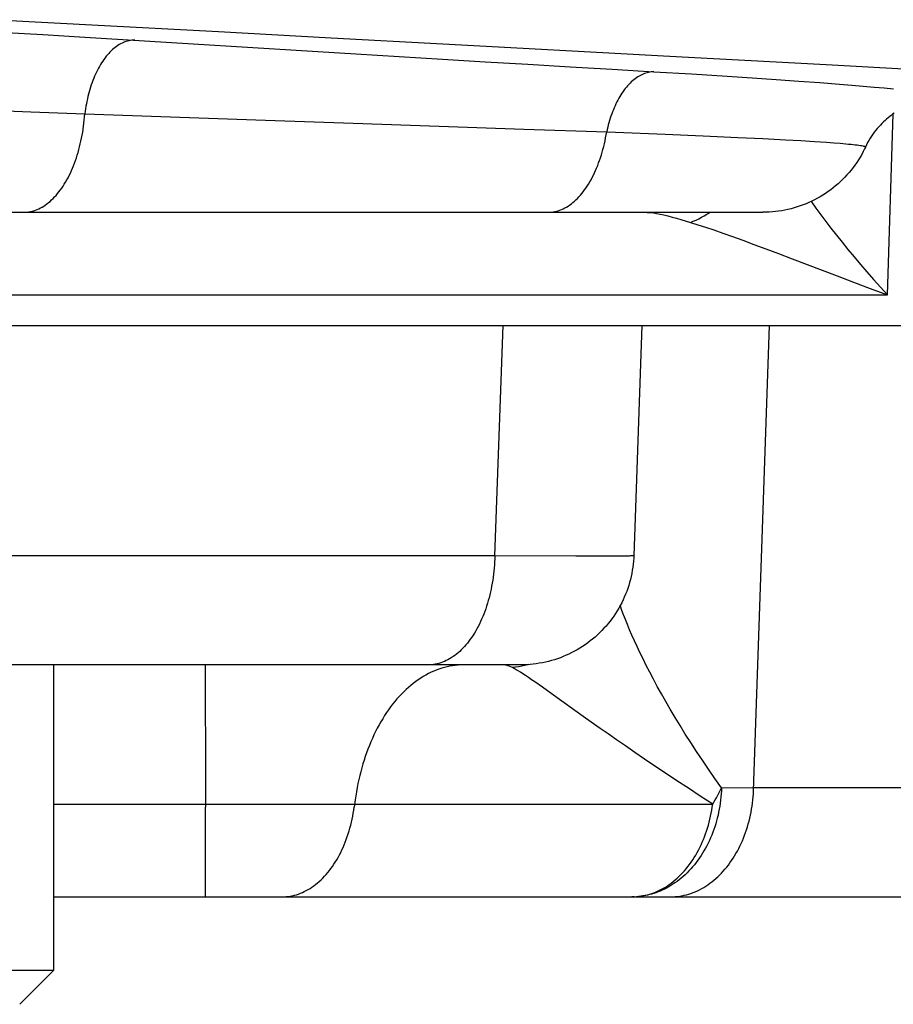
# Model space of a CAD drawing. Header units: millimetres. Extents: x 2060 to 2634, y 1467 to 1764.
# Tile 23 of 64: x 2542.29 to 2542.877, y 1576.728 to 1577.389. Entities that reach past the tile are written whole.
import ezdxf

# ---------------------------------------------------------------- set-up
doc = ezdxf.new("R2010")
doc.units = ezdxf.units.MM

msp = doc.modelspace()

# ---------------------------------------------------------------- linework, layer by layer
at = {"linetype": 'Continuous'}
for p, q in [((2542.3473, 1577.38538), (2542.27023, 1577.38948)), ((2542.42367, 1577.38128), (2542.3473, 1577.38538)), ((2542.27689, 1577.38108), (2542.30585, 1577.37945)), ((2542.30585, 1577.37945), (2542.33391, 1577.37781)), ((2542.33391, 1577.37781), (2542.516, 1577.36652)), ((2542.49939, 1577.37718), (2542.42367, 1577.38128)), ((2542.35529, 1577.37153), (2542.35439, 1577.37086)), ((2542.35619, 1577.37215), (2542.35529, 1577.37153)), ((2542.35711, 1577.37273), (2542.35619, 1577.37215)), ((2542.35804, 1577.37325), (2542.35711, 1577.37273)), ((2542.35897, 1577.37373), (2542.35804, 1577.37325)), ((2542.3599, 1577.37416), (2542.35897, 1577.37373)), ((2542.36084, 1577.37454), (2542.3599, 1577.37416)), ((2542.36178, 1577.37486), (2542.36084, 1577.37454)), ((2542.36273, 1577.37514), (2542.36178, 1577.37486)), ((2542.36368, 1577.37537), (2542.36273, 1577.37514)), ((2542.36463, 1577.37554), (2542.36368, 1577.37537)), ((2542.36558, 1577.37567), (2542.36463, 1577.37554)), ((2542.36653, 1577.37574), (2542.36558, 1577.37567)), ((2542.36748, 1577.37576), (2542.36653, 1577.37574)), ((2542.57448, 1577.37309), (2542.49939, 1577.37718)), ((2542.61179, 1577.37106), (2542.57448, 1577.37309)), ((2542.34839, 1577.36488), (2542.34759, 1577.36385)), ((2542.34921, 1577.36586), (2542.34839, 1577.36488)), ((2542.35004, 1577.36681), (2542.34921, 1577.36586)), ((2542.35089, 1577.36771), (2542.35004, 1577.36681)), ((2542.35175, 1577.36856), (2542.35089, 1577.36771)), ((2542.35261, 1577.36937), (2542.35175, 1577.36856)), ((2542.35349, 1577.37014), (2542.35261, 1577.36937)), ((2542.35439, 1577.37086), (2542.35349, 1577.37014)), ((2542.516, 1577.36652), (2542.57413, 1577.36297)), ((2542.68591, 1577.36701), (2542.61179, 1577.37106)), ((2542.7227, 1577.365), (2542.68591, 1577.36701)), ((2542.83191, 1577.35907), (2542.7227, 1577.365)), ((2542.34383, 1577.35813), (2542.34313, 1577.35687)), ((2542.34455, 1577.35935), (2542.34383, 1577.35813)), ((2542.34528, 1577.36053), (2542.34455, 1577.35935)), ((2542.34604, 1577.36168), (2542.34528, 1577.36053)), ((2542.34681, 1577.36278), (2542.34604, 1577.36168)), ((2542.34759, 1577.36385), (2542.34681, 1577.36278)), ((2542.57413, 1577.36297), (2542.60292, 1577.36122)), ((2542.60292, 1577.36122), (2542.63152, 1577.3595)), ((2542.63152, 1577.3595), (2542.65992, 1577.35781)), ((2542.90366, 1577.3552), (2542.83191, 1577.35907)), ((2542.34054, 1577.35152), (2542.33995, 1577.3501)), ((2542.34116, 1577.3529), (2542.34054, 1577.35152)), ((2542.3418, 1577.35426), (2542.34116, 1577.3529)), ((2542.34246, 1577.35558), (2542.3418, 1577.35426)), ((2542.34313, 1577.35687), (2542.34246, 1577.35558)), ((2542.65992, 1577.35781), (2542.68813, 1577.35615)), ((2542.68813, 1577.35615), (2542.71614, 1577.35451)), ((2542.70617, 1577.3516), (2542.70528, 1577.35106)), ((2542.70706, 1577.3521), (2542.70617, 1577.3516)), ((2542.70795, 1577.35255), (2542.70706, 1577.3521)), ((2542.70885, 1577.35296), (2542.70795, 1577.35255)), ((2542.70976, 1577.35332), (2542.70885, 1577.35296)), ((2542.71066, 1577.35363), (2542.70976, 1577.35332)), ((2542.71157, 1577.35389), (2542.71066, 1577.35363)), ((2542.71249, 1577.35411), (2542.71157, 1577.35389)), ((2542.7134, 1577.35428), (2542.71249, 1577.35411)), ((2542.71432, 1577.35441), (2542.7134, 1577.35428)), ((2542.71523, 1577.35448), (2542.71432, 1577.35441)), ((2542.71614, 1577.35451), (2542.71523, 1577.35448)), ((2542.71614, 1577.35451), (2542.7414, 1577.35301)), ((2542.7414, 1577.35301), (2542.76528, 1577.35153)), ((2542.76528, 1577.35153), (2542.78222, 1577.35044)), ((2542.33831, 1577.34569), (2542.33781, 1577.34417)), ((2542.33883, 1577.34719), (2542.33831, 1577.34569)), ((2542.33938, 1577.34866), (2542.33883, 1577.34719)), ((2542.33995, 1577.3501), (2542.33938, 1577.34866)), ((2542.69854, 1577.34515), (2542.69775, 1577.34423)), ((2542.69935, 1577.34604), (2542.69854, 1577.34515)), ((2542.70017, 1577.34688), (2542.69935, 1577.34604)), ((2542.70099, 1577.34768), (2542.70017, 1577.34688)), ((2542.70183, 1577.34845), (2542.70099, 1577.34768)), ((2542.70268, 1577.34917), (2542.70183, 1577.34845)), ((2542.70354, 1577.34984), (2542.70268, 1577.34917)), ((2542.70441, 1577.35047), (2542.70354, 1577.34984)), ((2542.70528, 1577.35106), (2542.70441, 1577.35047)), ((2542.78222, 1577.35044), (2542.79828, 1577.34936)), ((2542.79828, 1577.34936), (2542.81342, 1577.34829)), ((2542.81342, 1577.34829), (2542.8276, 1577.34725)), ((2542.8276, 1577.34725), (2542.8408, 1577.34623)), ((2542.8408, 1577.34623), (2542.84902, 1577.34555)), ((2542.84902, 1577.34555), (2542.85678, 1577.3449)), ((2542.85678, 1577.3449), (2542.86406, 1577.34425)), ((2542.33646, 1577.33948), (2542.33606, 1577.33787)), ((2542.33688, 1577.34106), (2542.33646, 1577.33948)), ((2542.33733, 1577.34263), (2542.33688, 1577.34106)), ((2542.33781, 1577.34417), (2542.33733, 1577.34263)), ((2542.69401, 1577.33903), (2542.69331, 1577.33788)), ((2542.69473, 1577.34014), (2542.69401, 1577.33903)), ((2542.69546, 1577.34122), (2542.69473, 1577.34014)), ((2542.69621, 1577.34226), (2542.69546, 1577.34122)), ((2542.69697, 1577.34326), (2542.69621, 1577.34226)), ((2542.69775, 1577.34423), (2542.69697, 1577.34326)), ((2542.86406, 1577.34425), (2542.87085, 1577.34361)), ((2542.87085, 1577.34361), (2542.87713, 1577.34299)), ((2542.33502, 1577.33296), (2542.33472, 1577.3313)), ((2542.33534, 1577.33461), (2542.33502, 1577.33296)), ((2542.33568, 1577.33625), (2542.33534, 1577.33461)), ((2542.33606, 1577.33787), (2542.33568, 1577.33625)), ((2542.69007, 1577.33166), (2542.68948, 1577.33033)), ((2542.69068, 1577.33297), (2542.69007, 1577.33166)), ((2542.69131, 1577.33424), (2542.69068, 1577.33297)), ((2542.69196, 1577.33549), (2542.69131, 1577.33424)), ((2542.69262, 1577.3367), (2542.69196, 1577.33549)), ((2542.69331, 1577.33788), (2542.69262, 1577.3367)), ((2542.25942, 1577.32912), (2542.29772, 1577.32769)), ((2542.29772, 1577.32769), (2542.334, 1577.32625)), ((2542.33384, 1577.32416), (2542.33401, 1577.32625)), ((2542.33422, 1577.32794), (2542.33401, 1577.32625)), ((2542.33401, 1577.32625), (2542.45522, 1577.32195)), ((2542.33446, 1577.32963), (2542.33422, 1577.32794)), ((2542.33472, 1577.3313), (2542.33446, 1577.32963)), ((2542.68784, 1577.32616), (2542.68734, 1577.32473)), ((2542.68837, 1577.32758), (2542.68784, 1577.32616)), ((2542.68892, 1577.32897), (2542.68837, 1577.32758)), ((2542.68948, 1577.33033), (2542.68892, 1577.32897)), ((2542.87311, 1577.20462), (2542.87674, 1577.3261)), ((2542.87551, 1577.32522), (2542.87451, 1577.32445)), ((2542.8765, 1577.32594), (2542.87551, 1577.32522)), ((2542.87745, 1577.32661), (2542.8765, 1577.32594)), ((2542.33316, 1577.31798), (2542.33342, 1577.32003)), ((2542.33342, 1577.32003), (2542.33365, 1577.32209)), ((2542.33365, 1577.32209), (2542.33384, 1577.32416)), ((2542.45522, 1577.32195), (2542.51414, 1577.31989)), ((2542.51414, 1577.31989), (2542.57198, 1577.31789)), ((2542.68555, 1577.31876), (2542.68516, 1577.31722)), ((2542.68596, 1577.32028), (2542.68555, 1577.31876)), ((2542.6864, 1577.32179), (2542.68596, 1577.32028)), ((2542.68686, 1577.32327), (2542.6864, 1577.32179)), ((2542.68734, 1577.32473), (2542.68686, 1577.32327)), ((2542.86824, 1577.31873), (2542.8672, 1577.31759)), ((2542.86929, 1577.31982), (2542.86824, 1577.31873)), ((2542.87035, 1577.32085), (2542.86929, 1577.31982)), ((2542.8714, 1577.32183), (2542.87035, 1577.32085)), ((2542.87245, 1577.32276), (2542.8714, 1577.32183)), ((2542.87349, 1577.32363), (2542.87245, 1577.32276)), ((2542.87451, 1577.32445), (2542.87349, 1577.32363)), ((2542.33181, 1577.30993), (2542.33219, 1577.31191)), ((2542.33219, 1577.31191), (2542.33255, 1577.31392)), ((2542.33255, 1577.31392), (2542.33287, 1577.31594)), ((2542.33287, 1577.31594), (2542.33316, 1577.31798)), ((2542.57198, 1577.31789), (2542.62875, 1577.31596)), ((2542.62875, 1577.31596), (2542.68446, 1577.3141)), ((2542.68373, 1577.3101), (2542.68411, 1577.31209)), ((2542.68411, 1577.31209), (2542.68446, 1577.3141)), ((2542.68479, 1577.31567), (2542.68445, 1577.3141)), ((2542.68445, 1577.3141), (2542.6903, 1577.31388)), ((2542.68516, 1577.31722), (2542.68479, 1577.31567)), ((2542.6903, 1577.31388), (2542.72375, 1577.31256)), ((2542.72375, 1577.31256), (2542.74929, 1577.31149)), ((2542.86322, 1577.31257), (2542.86229, 1577.31121)), ((2542.86418, 1577.31389), (2542.86322, 1577.31257)), ((2542.86516, 1577.31517), (2542.86418, 1577.31389)), ((2542.86617, 1577.31641), (2542.86516, 1577.31517)), ((2542.8672, 1577.31759), (2542.86617, 1577.31641)), ((2542.33049, 1577.30409), (2542.33096, 1577.30602)), ((2542.33096, 1577.30602), (2542.3314, 1577.30796)), ((2542.3314, 1577.30796), (2542.33181, 1577.30993)), ((2542.68243, 1577.30425), (2542.68289, 1577.30618)), ((2542.68289, 1577.30618), (2542.68333, 1577.30813)), ((2542.68333, 1577.30813), (2542.68373, 1577.3101)), ((2542.74929, 1577.31149), (2542.77254, 1577.31044)), ((2542.77254, 1577.31044), (2542.78936, 1577.30962)), ((2542.78936, 1577.30962), (2542.80452, 1577.30883)), ((2542.80452, 1577.30883), (2542.81474, 1577.30826)), ((2542.81474, 1577.30826), (2542.82394, 1577.3077)), ((2542.82394, 1577.3077), (2542.8321, 1577.30716)), ((2542.8321, 1577.30716), (2542.83694, 1577.30681)), ((2542.83694, 1577.30681), (2542.8413, 1577.30646)), ((2542.8413, 1577.30646), (2542.84516, 1577.30613)), ((2542.84516, 1577.30613), (2542.84691, 1577.30597)), ((2542.84691, 1577.30597), (2542.84854, 1577.30581)), ((2542.84854, 1577.30581), (2542.85004, 1577.30565)), ((2542.85004, 1577.30565), (2542.85142, 1577.30549)), ((2542.85142, 1577.30549), (2542.85267, 1577.30534)), ((2542.85267, 1577.30534), (2542.8538, 1577.30519)), ((2542.8538, 1577.30519), (2542.8548, 1577.30504)), ((2542.85893, 1577.30541), (2542.85822, 1577.30395)), ((2542.85971, 1577.30691), (2542.85893, 1577.30541)), ((2542.86053, 1577.30838), (2542.85971, 1577.30691)), ((2542.86139, 1577.30981), (2542.86053, 1577.30838)), ((2542.86229, 1577.31121), (2542.86139, 1577.30981)), ((2542.32832, 1577.29667), (2542.3289, 1577.29848)), ((2542.3289, 1577.29848), (2542.32946, 1577.30033)), ((2542.32946, 1577.30033), (2542.32999, 1577.3022)), ((2542.32999, 1577.3022), (2542.33049, 1577.30409)), ((2542.68029, 1577.2968), (2542.68087, 1577.29862)), ((2542.68087, 1577.29862), (2542.68142, 1577.30047)), ((2542.68142, 1577.30047), (2542.68194, 1577.30235)), ((2542.68194, 1577.30235), (2542.68243, 1577.30425)), ((2542.85569, 1577.29901), (2542.85463, 1577.29717)), ((2542.8548, 1577.30504), (2542.85567, 1577.30489)), ((2542.85567, 1577.30489), (2542.85642, 1577.30475)), ((2542.8567, 1577.30088), (2542.85569, 1577.29901)), ((2542.85642, 1577.30475), (2542.85703, 1577.3046)), ((2542.85766, 1577.30277), (2542.8567, 1577.30088)), ((2542.85703, 1577.3046), (2542.85752, 1577.30446)), ((2542.85752, 1577.30446), (2542.85789, 1577.30433)), ((2542.85822, 1577.30396), (2542.85766, 1577.30277)), ((2542.85789, 1577.30433), (2542.85812, 1577.30419)), ((2542.85812, 1577.30419), (2542.85823, 1577.30406)), ((2542.85823, 1577.30406), (2542.85822, 1577.30396)), ((2542.32641, 1577.29141), (2542.32707, 1577.29313)), ((2542.32707, 1577.29313), (2542.32771, 1577.29489)), ((2542.32771, 1577.29489), (2542.32832, 1577.29667)), ((2542.6784, 1577.29153), (2542.67906, 1577.29326)), ((2542.67906, 1577.29326), (2542.67969, 1577.29501)), ((2542.67969, 1577.29501), (2542.68029, 1577.2968)), ((2542.85114, 1577.29185), (2542.84988, 1577.29015)), ((2542.85235, 1577.29359), (2542.85114, 1577.29185)), ((2542.85351, 1577.29537), (2542.85235, 1577.29359)), ((2542.85463, 1577.29717), (2542.85351, 1577.29537)), ((2542.3235, 1577.28489), (2542.32426, 1577.28647)), ((2542.32426, 1577.28647), (2542.325, 1577.28808)), ((2542.325, 1577.28808), (2542.32572, 1577.28973)), ((2542.32572, 1577.28973), (2542.32641, 1577.29141)), ((2542.67553, 1577.28499), (2542.67628, 1577.28657)), ((2542.67628, 1577.28657), (2542.67702, 1577.28819)), ((2542.67702, 1577.28819), (2542.67772, 1577.28984)), ((2542.67772, 1577.28984), (2542.6784, 1577.29153)), ((2542.84582, 1577.28525), (2542.84438, 1577.28369)), ((2542.84722, 1577.28684), (2542.84582, 1577.28525)), ((2542.84857, 1577.28848), (2542.84722, 1577.28684)), ((2542.84988, 1577.29015), (2542.84857, 1577.28848)), ((2542.31933, 1577.27763), (2542.32021, 1577.279)), ((2542.32021, 1577.279), (2542.32106, 1577.28041)), ((2542.32106, 1577.28041), (2542.3219, 1577.28186)), ((2542.3219, 1577.28186), (2542.32271, 1577.28336)), ((2542.32271, 1577.28336), (2542.3235, 1577.28489)), ((2542.67141, 1577.2777), (2542.67228, 1577.27907)), ((2542.67228, 1577.27907), (2542.67313, 1577.28049)), ((2542.67313, 1577.28049), (2542.67395, 1577.28195)), ((2542.67395, 1577.28195), (2542.67475, 1577.28345)), ((2542.67475, 1577.28345), (2542.67553, 1577.28499)), ((2542.8398, 1577.27927), (2542.8382, 1577.27789)), ((2542.84137, 1577.2807), (2542.8398, 1577.27927)), ((2542.8429, 1577.28218), (2542.84137, 1577.2807)), ((2542.84438, 1577.28369), (2542.8429, 1577.28218)), ((2542.31466, 1577.27149), (2542.31563, 1577.27263)), ((2542.31563, 1577.27263), (2542.31659, 1577.27381)), ((2542.31659, 1577.27381), (2542.31752, 1577.27504)), ((2542.31752, 1577.27504), (2542.31844, 1577.27631)), ((2542.31844, 1577.27631), (2542.31933, 1577.27763)), ((2542.66679, 1577.27154), (2542.66775, 1577.27268)), ((2542.66775, 1577.27268), (2542.6687, 1577.27386)), ((2542.6687, 1577.27386), (2542.66962, 1577.2751)), ((2542.66962, 1577.2751), (2542.67053, 1577.27638)), ((2542.67053, 1577.27638), (2542.67141, 1577.2777)), ((2542.83141, 1577.27281), (2542.82962, 1577.27166)), ((2542.83316, 1577.27401), (2542.83141, 1577.27281)), ((2542.83487, 1577.27526), (2542.83316, 1577.27401)), ((2542.83655, 1577.27655), (2542.83487, 1577.27526)), ((2542.8382, 1577.27789), (2542.83655, 1577.27655)), ((2542.30744, 1577.265), (2542.30851, 1577.26577)), ((2542.30851, 1577.26577), (2542.30957, 1577.26659)), ((2542.30957, 1577.26659), (2542.31062, 1577.26747)), ((2542.31062, 1577.26747), (2542.31165, 1577.2684)), ((2542.31165, 1577.2684), (2542.31267, 1577.26938)), ((2542.31267, 1577.26938), (2542.31367, 1577.27041)), ((2542.31367, 1577.27041), (2542.31466, 1577.27149)), ((2542.65965, 1577.26502), (2542.66071, 1577.26579)), ((2542.66071, 1577.26579), (2542.66176, 1577.26662)), ((2542.66176, 1577.26662), (2542.66279, 1577.2675)), ((2542.66279, 1577.2675), (2542.66382, 1577.26843)), ((2542.66382, 1577.26843), (2542.66482, 1577.26942)), ((2542.66482, 1577.26942), (2542.66582, 1577.27045)), ((2542.66582, 1577.27045), (2542.66679, 1577.27154)), ((2542.81831, 1577.26586), (2542.81634, 1577.26507)), ((2542.82026, 1577.26669), (2542.81831, 1577.26586)), ((2542.82219, 1577.26758), (2542.82026, 1577.26669)), ((2542.82169, 1577.26735), (2542.82189, 1577.26707)), ((2542.82189, 1577.26707), (2542.82495, 1577.26285)), ((2542.82409, 1577.26852), (2542.82219, 1577.26758)), ((2542.82596, 1577.26952), (2542.82409, 1577.26852)), ((2542.82781, 1577.27056), (2542.82596, 1577.26952)), ((2542.82962, 1577.27166), (2542.82781, 1577.27056)), ((2541.73626, 1577.26013), (2542.78937, 1577.26013)), ((2542.29279, 1577.26013), (2542.29394, 1577.26016)), ((2542.29394, 1577.26016), (2542.29509, 1577.26024)), ((2542.29509, 1577.26024), (2542.29624, 1577.26039)), ((2542.29624, 1577.26039), (2542.29739, 1577.26059)), ((2542.29739, 1577.26059), (2542.29853, 1577.26085)), ((2542.29853, 1577.26085), (2542.29967, 1577.26117)), ((2542.29967, 1577.26117), (2542.3008, 1577.26155)), ((2542.3008, 1577.26155), (2542.30193, 1577.26199)), ((2542.30193, 1577.26199), (2542.30305, 1577.26248)), ((2542.30305, 1577.26248), (2542.30416, 1577.26302)), ((2542.30416, 1577.26302), (2542.30526, 1577.26363)), ((2542.30526, 1577.26363), (2542.30636, 1577.26429)), ((2542.30636, 1577.26429), (2542.30744, 1577.265)), ((2542.64515, 1577.26013), (2542.64629, 1577.26016)), ((2542.64629, 1577.26016), (2542.64743, 1577.26024)), ((2542.64743, 1577.26024), (2542.64856, 1577.26039)), ((2542.64856, 1577.26039), (2542.6497, 1577.2606)), ((2542.6497, 1577.2606), (2542.65083, 1577.26086)), ((2542.65083, 1577.26086), (2542.65196, 1577.26118)), ((2542.65196, 1577.26118), (2542.65308, 1577.26156)), ((2542.65308, 1577.26156), (2542.65419, 1577.26199)), ((2542.65419, 1577.26199), (2542.6553, 1577.26249)), ((2542.6553, 1577.26249), (2542.6564, 1577.26304)), ((2542.6564, 1577.26304), (2542.65749, 1577.26364)), ((2542.65749, 1577.26364), (2542.65858, 1577.2643)), ((2542.65858, 1577.2643), (2542.65965, 1577.26502)), ((2542.70991, 1577.26013), (2542.71173, 1577.26008)), ((2542.71173, 1577.26008), (2542.71369, 1577.25994)), ((2542.71369, 1577.25994), (2542.71578, 1577.2597)), ((2542.71578, 1577.2597), (2542.71801, 1577.25936)), ((2542.71801, 1577.25936), (2542.72038, 1577.2589)), ((2542.72038, 1577.2589), (2542.72289, 1577.25835)), ((2542.74995, 1577.25775), (2542.75172, 1577.25878)), ((2542.75172, 1577.25878), (2542.75347, 1577.25986)), ((2542.75347, 1577.25986), (2542.75388, 1577.26013)), ((2542.79149, 1577.26016), (2542.78937, 1577.26013)), ((2542.79361, 1577.26025), (2542.79149, 1577.26016)), ((2542.79572, 1577.26039), (2542.79361, 1577.26025)), ((2542.79784, 1577.2606), (2542.79572, 1577.26039)), ((2542.79994, 1577.26087), (2542.79784, 1577.2606)), ((2542.80204, 1577.26119), (2542.79994, 1577.26087)), ((2542.80412, 1577.26157), (2542.80204, 1577.26119)), ((2542.8062, 1577.26201), (2542.80412, 1577.26157)), ((2542.80826, 1577.26251), (2542.8062, 1577.26201)), ((2542.81031, 1577.26307), (2542.80826, 1577.26251)), ((2542.81234, 1577.26368), (2542.81031, 1577.26307)), ((2542.81435, 1577.26435), (2542.81234, 1577.26368)), ((2542.81634, 1577.26507), (2542.81435, 1577.26435)), ((2542.82495, 1577.26285), (2542.82817, 1577.25849)), ((2542.72289, 1577.25835), (2542.72554, 1577.25769)), ((2542.72554, 1577.25769), (2542.72832, 1577.25695)), ((2542.72832, 1577.25695), (2542.73124, 1577.25612)), ((2542.73124, 1577.25612), (2542.73429, 1577.25523)), ((2542.73429, 1577.25523), (2542.74074, 1577.25329)), ((2542.74074, 1577.25329), (2542.74262, 1577.25409)), ((2542.74074, 1577.25329), (2542.74556, 1577.2518)), ((2542.74262, 1577.25409), (2542.74449, 1577.25493)), ((2542.74449, 1577.25493), (2542.74633, 1577.25583)), ((2542.74633, 1577.25583), (2542.74815, 1577.25677)), ((2542.74815, 1577.25677), (2542.74995, 1577.25775)), ((2542.82817, 1577.25849), (2542.83153, 1577.25402)), ((2542.83153, 1577.25402), (2542.83505, 1577.24943)), ((2542.74556, 1577.2518), (2542.75077, 1577.25012)), ((2542.75077, 1577.25012), (2542.75637, 1577.24824)), ((2542.75637, 1577.24824), (2542.7624, 1577.24616)), ((2542.7624, 1577.24616), (2542.76889, 1577.24386)), ((2542.83505, 1577.24943), (2542.83871, 1577.24474)), ((2542.76889, 1577.24386), (2542.77586, 1577.24134)), ((2542.77586, 1577.24134), (2542.78334, 1577.23859)), ((2542.83871, 1577.24474), (2542.84252, 1577.23996)), ((2542.84252, 1577.23996), (2542.84648, 1577.23508)), ((2542.78334, 1577.23859), (2542.79134, 1577.2356)), ((2542.79134, 1577.2356), (2542.79987, 1577.23238)), ((2542.79987, 1577.23238), (2542.80893, 1577.22894)), ((2542.84648, 1577.23508), (2542.85058, 1577.23013)), ((2542.80893, 1577.22894), (2542.83918, 1577.21739)), ((2542.85058, 1577.23013), (2542.85483, 1577.22512)), ((2542.85483, 1577.22512), (2542.8592, 1577.22005)), ((2542.8592, 1577.22005), (2542.86371, 1577.21493)), ((2542.83918, 1577.21739), (2542.85016, 1577.21322)), ((2542.85016, 1577.21322), (2542.86146, 1577.20896)), ((2542.86371, 1577.21493), (2542.86835, 1577.20979)), ((2542.86146, 1577.20896), (2542.87311, 1577.20462)), ((2542.86835, 1577.20979), (2542.87311, 1577.20462)), ((2542.23704, 1577.20462), (2542.87311, 1577.20462)), ((2538.9112, 1577.18413), (2543.70004, 1577.18413)), ((2542.6093, 1577.02947), (2542.61496, 1577.18413)), ((2542.70816, 1577.18413), (2542.70265, 1577.02942)), ((2542.78308, 1576.87159), (2542.79385, 1577.18413)), ((2542.6093, 1577.02947), (2542.18321, 1577.02947)), ((2542.60924, 1577.02739), (2542.60915, 1577.02531)), ((2542.6093, 1577.02947), (2542.60924, 1577.02739)), ((2542.66382, 1577.02915), (2542.6093, 1577.02947)), ((2542.68388, 1577.02912), (2542.66382, 1577.02915)), ((2542.69202, 1577.02915), (2542.68388, 1577.02912)), ((2542.69582, 1577.02918), (2542.69202, 1577.02915)), ((2542.6979, 1577.02921), (2542.69582, 1577.02918)), ((2542.6996, 1577.02924), (2542.6979, 1577.02921)), ((2542.70031, 1577.02926), (2542.6996, 1577.02924)), ((2542.70093, 1577.02928), (2542.70031, 1577.02926)), ((2542.70145, 1577.0293), (2542.70093, 1577.02928)), ((2542.70188, 1577.02932), (2542.70145, 1577.0293)), ((2542.70222, 1577.02934), (2542.70188, 1577.02932)), ((2542.70245, 1577.02937), (2542.70222, 1577.02934)), ((2542.70258, 1577.02797), (2542.70244, 1577.02588)), ((2542.7026, 1577.02939), (2542.70245, 1577.02937)), ((2542.70265, 1577.02942), (2542.70258, 1577.02797)), ((2542.70265, 1577.02942), (2542.7026, 1577.02939)), ((2542.60886, 1577.02117), (2542.60866, 1577.01912)), ((2542.60902, 1577.02324), (2542.60886, 1577.02117)), ((2542.60915, 1577.02531), (2542.60902, 1577.02324)), ((2542.70198, 1577.02172), (2542.70166, 1577.01965)), ((2542.70224, 1577.0238), (2542.70198, 1577.02172)), ((2542.70244, 1577.02588), (2542.70224, 1577.0238)), ((2542.60818, 1577.01503), (2542.60788, 1577.01301)), ((2542.60844, 1577.01707), (2542.60818, 1577.01503)), ((2542.60866, 1577.01912), (2542.60844, 1577.01707)), ((2542.70086, 1577.01553), (2542.70037, 1577.0135)), ((2542.70129, 1577.01758), (2542.70086, 1577.01553)), ((2542.70166, 1577.01965), (2542.70129, 1577.01758)), ((2542.6072, 1577.009), (2542.60681, 1577.00703)), ((2542.60756, 1577.011), (2542.6072, 1577.009)), ((2542.60788, 1577.01301), (2542.60756, 1577.011)), ((2542.69858, 1577.00747), (2542.69788, 1577.0055)), ((2542.69924, 1577.00946), (2542.69858, 1577.00747)), ((2542.69983, 1577.01147), (2542.69924, 1577.00946)), ((2542.70037, 1577.0135), (2542.69983, 1577.01147)), ((2542.60545, 1577.00122), (2542.60493, 1576.99932)), ((2542.60593, 1577.00313), (2542.60545, 1577.00122)), ((2542.60639, 1577.00507), (2542.60593, 1577.00313)), ((2542.60681, 1577.00703), (2542.60639, 1577.00507)), ((2542.6963, 1577.00162), (2542.69543, 1576.99971)), ((2542.69712, 1577.00355), (2542.6963, 1577.00162)), ((2542.69788, 1577.0055), (2542.69712, 1577.00355)), ((2542.60381, 1576.99561), (2542.6032, 1576.9938)), ((2542.60439, 1576.99746), (2542.60381, 1576.99561)), ((2542.60493, 1576.99932), (2542.60439, 1576.99746)), ((2542.69354, 1576.99597), (2542.69252, 1576.99415)), ((2542.69365, 1576.99561), (2542.69353, 1576.99596)), ((2542.69452, 1576.99783), (2542.69354, 1576.99597)), ((2542.69468, 1576.99272), (2542.69365, 1576.99561)), ((2542.69543, 1576.99971), (2542.69452, 1576.99783)), ((2542.60121, 1576.98854), (2542.60049, 1576.98684)), ((2542.6019, 1576.99026), (2542.60121, 1576.98854)), ((2542.60257, 1576.99201), (2542.6019, 1576.99026)), ((2542.6032, 1576.9938), (2542.60257, 1576.99201)), ((2542.68916, 1576.98884), (2542.68794, 1576.98713)), ((2542.69033, 1576.99058), (2542.68916, 1576.98884)), ((2542.69145, 1576.99235), (2542.69033, 1576.99058)), ((2542.69252, 1576.99415), (2542.69145, 1576.99235)), ((2542.69581, 1576.98969), (2542.69468, 1576.99272)), ((2542.69704, 1576.98652), (2542.69581, 1576.98969)), ((2542.59817, 1576.98198), (2542.59735, 1576.98043)), ((2542.59897, 1576.98357), (2542.59817, 1576.98198)), ((2542.59975, 1576.98519), (2542.59897, 1576.98357)), ((2542.60049, 1576.98684), (2542.59975, 1576.98519)), ((2542.68402, 1576.98223), (2542.68262, 1576.98067)), ((2542.68537, 1576.98383), (2542.68402, 1576.98223)), ((2542.68668, 1576.98546), (2542.68537, 1576.98383)), ((2542.68794, 1576.98713), (2542.68668, 1576.98546)), ((2542.69838, 1576.9832), (2542.69704, 1576.98652)), ((2542.69982, 1576.97973), (2542.69838, 1576.9832)), ((2542.59381, 1576.97464), (2542.59287, 1576.9733)), ((2542.59473, 1576.97603), (2542.59381, 1576.97464)), ((2542.59563, 1576.97746), (2542.59473, 1576.97603)), ((2542.5965, 1576.97893), (2542.59563, 1576.97746)), ((2542.59735, 1576.98043), (2542.5965, 1576.97893)), ((2542.67662, 1576.97482), (2542.67502, 1576.97347)), ((2542.67818, 1576.97622), (2542.67662, 1576.97482)), ((2542.6797, 1576.97766), (2542.67818, 1576.97622)), ((2542.68118, 1576.97914), (2542.6797, 1576.97766)), ((2542.68262, 1576.98067), (2542.68118, 1576.97914)), ((2542.70138, 1576.97612), (2542.69982, 1576.97973)), ((2542.70306, 1576.97235), (2542.70138, 1576.97612)), ((2542.5889, 1576.96839), (2542.58786, 1576.96728)), ((2542.58992, 1576.96955), (2542.5889, 1576.96839)), ((2542.59092, 1576.97075), (2542.58992, 1576.96955)), ((2542.59191, 1576.97201), (2542.59092, 1576.97075)), ((2542.59287, 1576.9733), (2542.59191, 1576.97201)), ((2542.66827, 1576.96851), (2542.6665, 1576.96739)), ((2542.67001, 1576.96968), (2542.66827, 1576.96851)), ((2542.67171, 1576.9709), (2542.67001, 1576.96968)), ((2542.67338, 1576.97216), (2542.67171, 1576.9709)), ((2542.67502, 1576.97347), (2542.67338, 1576.97216)), ((2542.70487, 1576.96842), (2542.70306, 1576.97235)), ((2542.7068, 1576.96434), (2542.70487, 1576.96842)), ((2542.58127, 1576.96166), (2542.58012, 1576.96091)), ((2542.5824, 1576.96247), (2542.58127, 1576.96166)), ((2542.58352, 1576.96333), (2542.5824, 1576.96247)), ((2542.58463, 1576.96424), (2542.58352, 1576.96333)), ((2542.58572, 1576.9652), (2542.58463, 1576.96424)), ((2542.5868, 1576.96621), (2542.58572, 1576.9652)), ((2542.58786, 1576.96728), (2542.5868, 1576.96621)), ((2542.6553, 1576.96172), (2542.65335, 1576.96095)), ((2542.65723, 1576.96253), (2542.6553, 1576.96172)), ((2542.65914, 1576.9634), (2542.65723, 1576.96253)), ((2542.66102, 1576.96432), (2542.65914, 1576.9634)), ((2542.66287, 1576.96529), (2542.66102, 1576.96432)), ((2542.6647, 1576.96631), (2542.66287, 1576.96529)), ((2542.6665, 1576.96739), (2542.6647, 1576.96631)), ((2542.70886, 1576.96011), (2542.7068, 1576.96434)), ((2542.62669, 1576.95613), (2541.73053, 1576.95613)), ((2542.31304, 1576.95613), (2542.31304, 1576.75093)), ((2542.41487, 1576.95613), (2542.41487, 1576.95609)), ((2542.41487, 1576.95609), (2542.41487, 1576.95599)), ((2542.41487, 1576.95599), (2542.41487, 1576.95581)), ((2542.41487, 1576.95581), (2542.41489, 1576.95025)), ((2542.56569, 1576.95616), (2542.56446, 1576.95613)), ((2542.56692, 1576.95624), (2542.56569, 1576.95616)), ((2542.56815, 1576.95638), (2542.56692, 1576.95624)), ((2542.56937, 1576.95658), (2542.56815, 1576.95638)), ((2542.5706, 1576.95684), (2542.56937, 1576.95658)), ((2542.57181, 1576.95715), (2542.5706, 1576.95684)), ((2542.57302, 1576.95752), (2542.57181, 1576.95715)), ((2542.57423, 1576.95795), (2542.57302, 1576.95752)), ((2542.57542, 1576.95843), (2542.57423, 1576.95795)), ((2542.57661, 1576.95897), (2542.57542, 1576.95843)), ((2542.57727, 1576.95487), (2542.57545, 1576.95441)), ((2542.57779, 1576.95956), (2542.57661, 1576.95897)), ((2542.5791, 1576.95525), (2542.57727, 1576.95487)), ((2542.57896, 1576.96021), (2542.57779, 1576.95956)), ((2542.58012, 1576.96091), (2542.57896, 1576.96021)), ((2542.58093, 1576.95557), (2542.5791, 1576.95525)), ((2542.58277, 1576.95581), (2542.58093, 1576.95557)), ((2542.58461, 1576.95599), (2542.58277, 1576.95581)), ((2542.58645, 1576.95609), (2542.58461, 1576.95599)), ((2542.5883, 1576.95613), (2542.58645, 1576.95609)), ((2542.61525, 1576.95607), (2542.61403, 1576.95613)), ((2542.61646, 1576.95592), (2542.61525, 1576.95607)), ((2542.61767, 1576.95566), (2542.61646, 1576.95592)), ((2542.61887, 1576.95529), (2542.61767, 1576.95566)), ((2542.62006, 1576.95483), (2542.61887, 1576.95529)), ((2542.62125, 1576.95426), (2542.62006, 1576.95483)), ((2542.62536, 1576.95484), (2542.62331, 1576.95452)), ((2542.6274, 1576.95521), (2542.62536, 1576.95484)), ((2542.62879, 1576.95616), (2542.62669, 1576.95613)), ((2542.62942, 1576.95564), (2542.6274, 1576.95521)), ((2542.63088, 1576.95624), (2542.62879, 1576.95616)), ((2542.63144, 1576.95612), (2542.62942, 1576.95564)), ((2542.63297, 1576.95639), (2542.63088, 1576.95624)), ((2542.63223, 1576.95634), (2542.63144, 1576.95612)), ((2542.63506, 1576.95659), (2542.63297, 1576.95639)), ((2542.63714, 1576.95685), (2542.63506, 1576.95659)), ((2542.63921, 1576.95716), (2542.63714, 1576.95685)), ((2542.64127, 1576.95754), (2542.63921, 1576.95716)), ((2542.64332, 1576.95797), (2542.64127, 1576.95754)), ((2542.64536, 1576.95845), (2542.64332, 1576.95797)), ((2542.64738, 1576.959), (2542.64536, 1576.95845)), ((2542.64939, 1576.95959), (2542.64738, 1576.959)), ((2542.65138, 1576.96025), (2542.64939, 1576.95959)), ((2542.65335, 1576.96095), (2542.65138, 1576.96025)), ((2542.71105, 1576.95572), (2542.70886, 1576.96011)), ((2542.71338, 1576.95118), (2542.71105, 1576.95572)), ((2542.41489, 1576.95025), (2542.41489, 1576.94832)), ((2542.41489, 1576.94832), (2542.41489, 1576.94613)), ((2542.56127, 1576.94832), (2542.55956, 1576.94726)), ((2542.56299, 1576.94931), (2542.56127, 1576.94832)), ((2542.56473, 1576.95025), (2542.56299, 1576.94931)), ((2542.56649, 1576.95111), (2542.56473, 1576.95025)), ((2542.56826, 1576.95191), (2542.56649, 1576.95111)), ((2542.57004, 1576.95263), (2542.56826, 1576.95191)), ((2542.57183, 1576.9533), (2542.57004, 1576.95263)), ((2542.57364, 1576.95389), (2542.57183, 1576.9533)), ((2542.57545, 1576.95441), (2542.57364, 1576.95389)), ((2542.62331, 1576.95452), (2542.62125, 1576.95426)), ((2542.62241, 1576.95363), (2542.62125, 1576.95426)), ((2542.62368, 1576.9529), (2542.62241, 1576.95363)), ((2542.62507, 1576.95207), (2542.62368, 1576.9529)), ((2542.62658, 1576.95113), (2542.62507, 1576.95207)), ((2542.62822, 1576.95008), (2542.62658, 1576.95113)), ((2542.63001, 1576.9489), (2542.62822, 1576.95008)), ((2542.63194, 1576.94761), (2542.63001, 1576.9489)), ((2542.71585, 1576.94649), (2542.71338, 1576.95118)), ((2542.41489, 1576.94613), (2542.4149, 1576.94369)), ((2542.4149, 1576.94369), (2542.4149, 1576.94237)), ((2542.4149, 1576.94237), (2542.4149, 1576.93955)), ((2542.55291, 1576.94237), (2542.5513, 1576.94099)), ((2542.55454, 1576.94369), (2542.55291, 1576.94237)), ((2542.55619, 1576.94494), (2542.55454, 1576.94369)), ((2542.55786, 1576.94613), (2542.55619, 1576.94494)), ((2542.55956, 1576.94726), (2542.55786, 1576.94613)), ((2542.63403, 1576.94618), (2542.63194, 1576.94761)), ((2542.63629, 1576.94462), (2542.63403, 1576.94618)), ((2542.64135, 1576.94108), (2542.63629, 1576.94462)), ((2542.71846, 1576.94165), (2542.71585, 1576.94649)), ((2542.72122, 1576.93666), (2542.71846, 1576.94165)), ((2542.4149, 1576.93955), (2542.4149, 1576.93805)), ((2542.4149, 1576.93805), (2542.4149, 1576.93488)), ((2542.4149, 1576.93488), (2542.4149, 1576.93321)), ((2542.54509, 1576.93488), (2542.5436, 1576.93321)), ((2542.5466, 1576.9365), (2542.54509, 1576.93488)), ((2542.54814, 1576.93805), (2542.5466, 1576.9365)), ((2542.54971, 1576.93955), (2542.54814, 1576.93805)), ((2542.5513, 1576.94099), (2542.54971, 1576.93955)), ((2542.6472, 1576.93693), (2542.64135, 1576.94108)), ((2542.67031, 1576.92043), (2542.6472, 1576.93693)), ((2542.72413, 1576.93153), (2542.72122, 1576.93666)), ((2542.4149, 1576.93321), (2542.41491, 1576.93148)), ((2542.41491, 1576.93148), (2542.41491, 1576.92969)), ((2542.41491, 1576.92969), (2542.41491, 1576.92785)), ((2542.54071, 1576.92969), (2542.53931, 1576.92785)), ((2542.54214, 1576.93148), (2542.54071, 1576.92969)), ((2542.5436, 1576.93321), (2542.54214, 1576.93148)), ((2542.72718, 1576.92626), (2542.72413, 1576.93153)), ((2542.41491, 1576.92785), (2542.41491, 1576.92402)), ((2542.41491, 1576.92402), (2542.41491, 1576.92203)), ((2542.41491, 1576.92203), (2542.41491, 1576.91998)), ((2542.53529, 1576.92203), (2542.53401, 1576.91998)), ((2542.5366, 1576.92402), (2542.53529, 1576.92203)), ((2542.53794, 1576.92596), (2542.5366, 1576.92402)), ((2542.53931, 1576.92785), (2542.53794, 1576.92596)), ((2542.73039, 1576.92086), (2542.72718, 1576.92626)), ((2542.41491, 1576.91998), (2542.41491, 1576.91789)), ((2542.41491, 1576.91789), (2542.41491, 1576.91576)), ((2542.41491, 1576.91576), (2542.41492, 1576.91357)), ((2542.53156, 1576.91576), (2542.53039, 1576.91357)), ((2542.53277, 1576.91789), (2542.53156, 1576.91576)), ((2542.53401, 1576.91998), (2542.53277, 1576.91789)), ((2542.68013, 1576.91347), (2542.67031, 1576.92043)), ((2542.73375, 1576.91533), (2542.73039, 1576.92086)), ((2542.73726, 1576.90967), (2542.73375, 1576.91533)), ((2542.41492, 1576.91357), (2542.41492, 1576.90908)), ((2542.41492, 1576.90908), (2542.41492, 1576.90677)), ((2542.52815, 1576.90908), (2542.52708, 1576.90677)), ((2542.52925, 1576.91135), (2542.52815, 1576.90908)), ((2542.53039, 1576.91357), (2542.52925, 1576.91135)), ((2542.68548, 1576.90971), (2542.68013, 1576.91347)), ((2542.69113, 1576.90576), (2542.68548, 1576.90971)), ((2542.74093, 1576.9039), (2542.73726, 1576.90967)), ((2542.41492, 1576.90677), (2542.41492, 1576.90442)), ((2542.41492, 1576.90442), (2542.41492, 1576.90203)), ((2542.41492, 1576.90203), (2542.41492, 1576.8996)), ((2542.52507, 1576.90203), (2542.52412, 1576.8996)), ((2542.52606, 1576.90442), (2542.52507, 1576.90203)), ((2542.52708, 1576.90677), (2542.52606, 1576.90442)), ((2542.69709, 1576.90163), (2542.69113, 1576.90576)), ((2542.74475, 1576.89803), (2542.74093, 1576.9039)), ((2542.41492, 1576.8996), (2542.41492, 1576.89714)), ((2542.41492, 1576.89714), (2542.41492, 1576.89465)), ((2542.52321, 1576.89714), (2542.52234, 1576.89465)), ((2542.52412, 1576.8996), (2542.52321, 1576.89714)), ((2542.70336, 1576.89731), (2542.69709, 1576.90163)), ((2542.70994, 1576.89281), (2542.70336, 1576.89731)), ((2542.74872, 1576.89205), (2542.74475, 1576.89803)), ((2542.41492, 1576.89465), (2542.41492, 1576.89212)), ((2542.41492, 1576.89212), (2542.41492, 1576.88956)), ((2542.41492, 1576.88956), (2542.41492, 1576.88436)), ((2542.52072, 1576.88956), (2542.51998, 1576.88698)), ((2542.52151, 1576.89212), (2542.52072, 1576.88956)), ((2542.52234, 1576.89465), (2542.52151, 1576.89212)), ((2542.71683, 1576.88814), (2542.70994, 1576.89281)), ((2542.75284, 1576.88598), (2542.74872, 1576.89205)), ((2542.41492, 1576.88436), (2542.41492, 1576.88172)), ((2542.51927, 1576.88436), (2542.51861, 1576.88172)), ((2542.51998, 1576.88698), (2542.51927, 1576.88436)), ((2542.72403, 1576.88331), (2542.71683, 1576.88814)), ((2542.73152, 1576.87834), (2542.72403, 1576.88331)), ((2542.75712, 1576.87983), (2542.75284, 1576.88598)), ((2542.41492, 1576.88172), (2542.41492, 1576.87906)), ((2542.41492, 1576.87906), (2542.41493, 1576.87637)), ((2542.41493, 1576.87637), (2542.41493, 1576.87366)), ((2542.51741, 1576.87637), (2542.51688, 1576.87366)), ((2542.51799, 1576.87906), (2542.51741, 1576.87637)), ((2542.51861, 1576.88172), (2542.51799, 1576.87906)), ((2542.73929, 1576.87323), (2542.73152, 1576.87834)), ((2542.76155, 1576.87359), (2542.75712, 1576.87983)), ((2542.41493, 1576.87366), (2542.41493, 1576.87093)), ((2542.41493, 1576.87093), (2542.41493, 1576.86819)), ((2542.51639, 1576.87093), (2542.51595, 1576.86819)), ((2542.51688, 1576.87366), (2542.51639, 1576.87093)), ((2542.74733, 1576.86799), (2542.73929, 1576.87323)), ((2542.75883, 1576.86809), (2542.75955, 1576.86946)), ((2542.75955, 1576.86946), (2542.76024, 1576.87083)), ((2542.76024, 1576.87083), (2542.7609, 1576.87221)), ((2542.7609, 1576.87221), (2542.76153, 1576.87359)), ((2542.76133, 1576.86946), (2542.76116, 1576.8674)), ((2542.76145, 1576.87152), (2542.76133, 1576.86946)), ((2542.76153, 1576.87359), (2542.76145, 1576.87152)), ((2542.76155, 1576.87359), (2542.78316, 1576.87367)), ((2542.78281, 1576.86744), (2542.78297, 1576.86951)), ((2542.78297, 1576.86951), (2542.78308, 1576.87159)), ((2542.78316, 1576.87367), (2543.64722, 1576.87367)), ((2542.31304, 1576.86265), (2542.75565, 1576.86265)), ((2542.41493, 1576.86819), (2542.41493, 1576.86542)), ((2542.41493, 1576.86542), (2542.41493, 1576.86057)), ((2542.51555, 1576.86542), (2542.51493, 1576.86057)), ((2542.51595, 1576.86819), (2542.51555, 1576.86542)), ((2542.75565, 1576.86265), (2542.74733, 1576.86799)), ((2542.75539, 1576.86057), (2542.75569, 1576.86265)), ((2542.75569, 1576.86265), (2542.75651, 1576.864)), ((2542.75651, 1576.864), (2542.75731, 1576.86536)), ((2542.75731, 1576.86536), (2542.75809, 1576.86672)), ((2542.75809, 1576.86672), (2542.75883, 1576.86809)), ((2542.76069, 1576.86331), (2542.76039, 1576.86127)), ((2542.76095, 1576.86535), (2542.76069, 1576.86331)), ((2542.76116, 1576.8674), (2542.76095, 1576.86535)), ((2542.78208, 1576.86127), (2542.78237, 1576.86332)), ((2542.78237, 1576.86332), (2542.78261, 1576.86537)), ((2542.78261, 1576.86537), (2542.78281, 1576.86744)), ((2542.41493, 1576.85851), (2542.41493, 1576.86057)), ((2542.41493, 1576.85647), (2542.41493, 1576.85851)), ((2542.41493, 1576.85444), (2542.41493, 1576.85647)), ((2542.51391, 1576.85444), (2542.51429, 1576.85647)), ((2542.51429, 1576.85647), (2542.51463, 1576.85851)), ((2542.51463, 1576.85851), (2542.51493, 1576.86057)), ((2542.75425, 1576.85441), (2542.75467, 1576.85645)), ((2542.75467, 1576.85645), (2542.75505, 1576.8585)), ((2542.75505, 1576.8585), (2542.75539, 1576.86057)), ((2542.75964, 1576.85724), (2542.75921, 1576.85524)), ((2542.76004, 1576.85925), (2542.75964, 1576.85724)), ((2542.76039, 1576.86127), (2542.76004, 1576.85925)), ((2542.78099, 1576.8552), (2542.7814, 1576.85721)), ((2542.7814, 1576.85721), (2542.78176, 1576.85923)), ((2542.78176, 1576.85923), (2542.78208, 1576.86127)), ((2542.41493, 1576.85242), (2542.41493, 1576.85444)), ((2542.41493, 1576.85043), (2542.41493, 1576.85242)), ((2542.41493, 1576.84845), (2542.41493, 1576.85043)), ((2542.51255, 1576.84845), (2542.51304, 1576.85043)), ((2542.51304, 1576.85043), (2542.51349, 1576.85242)), ((2542.51349, 1576.85242), (2542.51391, 1576.85444)), ((2542.75273, 1576.84841), (2542.75328, 1576.85039)), ((2542.75328, 1576.85039), (2542.75378, 1576.85239)), ((2542.75378, 1576.85239), (2542.75425, 1576.85441)), ((2542.75764, 1576.84935), (2542.75703, 1576.84743)), ((2542.75821, 1576.8513), (2542.75764, 1576.84935)), ((2542.75873, 1576.85326), (2542.75821, 1576.8513)), ((2542.75921, 1576.85524), (2542.75873, 1576.85326)), ((2542.77897, 1576.84733), (2542.77953, 1576.84927)), ((2542.77953, 1576.84927), (2542.78006, 1576.85123)), ((2542.78006, 1576.85123), (2542.78054, 1576.8532)), ((2542.78054, 1576.8532), (2542.78099, 1576.8552)), ((2542.41493, 1576.84457), (2542.41493, 1576.84845)), ((2542.41493, 1576.84266), (2542.41493, 1576.84457)), ((2542.41493, 1576.84078), (2542.41493, 1576.84266)), ((2542.51025, 1576.84078), (2542.51088, 1576.84266)), ((2542.51088, 1576.84266), (2542.51147, 1576.84457)), ((2542.51147, 1576.84457), (2542.51203, 1576.8465)), ((2542.51203, 1576.8465), (2542.51255, 1576.84845)), ((2542.75016, 1576.84071), (2542.75086, 1576.8426)), ((2542.75086, 1576.8426), (2542.75152, 1576.84451)), ((2542.75152, 1576.84451), (2542.75215, 1576.84644)), ((2542.75215, 1576.84644), (2542.75273, 1576.84841)), ((2542.7557, 1576.84364), (2542.75497, 1576.84179)), ((2542.75639, 1576.84552), (2542.7557, 1576.84364)), ((2542.75703, 1576.84743), (2542.75639, 1576.84552)), ((2542.77704, 1576.84166), (2542.77772, 1576.84352)), ((2542.77772, 1576.84352), (2542.77837, 1576.84542)), ((2542.77837, 1576.84542), (2542.77897, 1576.84733)), ((2542.41493, 1576.83892), (2542.41493, 1576.84078)), ((2542.41493, 1576.8371), (2542.41493, 1576.83892)), ((2542.41493, 1576.83531), (2542.41493, 1576.8371)), ((2542.50817, 1576.83531), (2542.5089, 1576.8371)), ((2542.5089, 1576.8371), (2542.50959, 1576.83892)), ((2542.50959, 1576.83892), (2542.51025, 1576.84078)), ((2542.74782, 1576.83522), (2542.74864, 1576.83702)), ((2542.74864, 1576.83702), (2542.74942, 1576.83885)), ((2542.74942, 1576.83885), (2542.75016, 1576.84071)), ((2542.75256, 1576.83637), (2542.75167, 1576.83463)), ((2542.7534, 1576.83815), (2542.75256, 1576.83637)), ((2542.7542, 1576.83995), (2542.7534, 1576.83815)), ((2542.75497, 1576.84179), (2542.7542, 1576.83995)), ((2542.77396, 1576.83446), (2542.77478, 1576.83621)), ((2542.77478, 1576.83621), (2542.77557, 1576.838)), ((2542.77557, 1576.838), (2542.77633, 1576.83981)), ((2542.77633, 1576.83981), (2542.77704, 1576.84166)), ((2542.41493, 1576.83354), (2542.41493, 1576.83531)), ((2542.41493, 1576.83181), (2542.41493, 1576.83354)), ((2542.41493, 1576.83012), (2542.41493, 1576.83181)), ((2542.41494, 1576.82684), (2542.41493, 1576.83012)), ((2542.50495, 1576.82846), (2542.5058, 1576.83012)), ((2542.5058, 1576.83012), (2542.50662, 1576.83181)), ((2542.50662, 1576.83181), (2542.50741, 1576.83354)), ((2542.50741, 1576.83354), (2542.50817, 1576.83531)), ((2542.74421, 1576.82836), (2542.74517, 1576.83002)), ((2542.74517, 1576.83002), (2542.74609, 1576.83172)), ((2542.74609, 1576.83172), (2542.74697, 1576.83345)), ((2542.74697, 1576.83345), (2542.74782, 1576.83522)), ((2542.74882, 1576.82959), (2542.74779, 1576.82797)), ((2542.7498, 1576.83123), (2542.74882, 1576.82959)), ((2542.75076, 1576.83291), (2542.7498, 1576.83123)), ((2542.75167, 1576.83463), (2542.75076, 1576.83291)), ((2542.77031, 1576.82777), (2542.77127, 1576.82939)), ((2542.77127, 1576.82939), (2542.7722, 1576.83104)), ((2542.7722, 1576.83104), (2542.7731, 1576.83274)), ((2542.7731, 1576.83274), (2542.77396, 1576.83446)), ((2542.41494, 1576.82525), (2542.41494, 1576.82684)), ((2542.41494, 1576.82371), (2542.41494, 1576.82525)), ((2542.41494, 1576.82221), (2542.41494, 1576.82371)), ((2542.50125, 1576.82221), (2542.50221, 1576.82371)), ((2542.50221, 1576.82371), (2542.50315, 1576.82525)), ((2542.50315, 1576.82525), (2542.50406, 1576.82684)), ((2542.50406, 1576.82684), (2542.50495, 1576.82846)), ((2542.74008, 1576.8221), (2542.74116, 1576.8236)), ((2542.74116, 1576.8236), (2542.74221, 1576.82515)), ((2542.74221, 1576.82515), (2542.74323, 1576.82673)), ((2542.74323, 1576.82673), (2542.74421, 1576.82836)), ((2542.74452, 1576.82335), (2542.74336, 1576.82188)), ((2542.74564, 1576.82485), (2542.74452, 1576.82335)), ((2542.74674, 1576.8264), (2542.74564, 1576.82485)), ((2542.74779, 1576.82797), (2542.74674, 1576.8264)), ((2542.76615, 1576.82166), (2542.76724, 1576.82313)), ((2542.76724, 1576.82313), (2542.76829, 1576.82463)), ((2542.76829, 1576.82463), (2542.76932, 1576.82618)), ((2542.76932, 1576.82618), (2542.77031, 1576.82777)), ((2542.41494, 1576.82074), (2542.41494, 1576.82221)), ((2542.41494, 1576.81795), (2542.41494, 1576.82074)), ((2542.41494, 1576.81662), (2542.41494, 1576.81795)), ((2542.41494, 1576.81534), (2542.41494, 1576.81662)), ((2542.49602, 1576.81534), (2542.49712, 1576.81662)), ((2542.49712, 1576.81662), (2542.49819, 1576.81795)), ((2542.49819, 1576.81795), (2542.49923, 1576.81933)), ((2542.49923, 1576.81933), (2542.50025, 1576.82074)), ((2542.50025, 1576.82074), (2542.50125, 1576.82221)), ((2542.73422, 1576.81521), (2542.73545, 1576.8165)), ((2542.73545, 1576.8165), (2542.73665, 1576.81784)), ((2542.73665, 1576.81784), (2542.73782, 1576.81921)), ((2542.73841, 1576.81642), (2542.7371, 1576.81517)), ((2542.73782, 1576.81921), (2542.73896, 1576.82064)), ((2542.73969, 1576.81772), (2542.73841, 1576.81642)), ((2542.73896, 1576.82064), (2542.74008, 1576.8221)), ((2542.74094, 1576.81906), (2542.73969, 1576.81772)), ((2542.74217, 1576.82045), (2542.74094, 1576.81906)), ((2542.74336, 1576.82188), (2542.74217, 1576.82045)), ((2542.7603, 1576.81495), (2542.76152, 1576.81621)), ((2542.76152, 1576.81621), (2542.76272, 1576.8175)), ((2542.76272, 1576.8175), (2542.76389, 1576.81884)), ((2542.76389, 1576.81884), (2542.76503, 1576.82023)), ((2542.76503, 1576.82023), (2542.76615, 1576.82166)), ((2542.41494, 1576.8141), (2542.41494, 1576.81534)), ((2542.41494, 1576.81177), (2542.41494, 1576.8141)), ((2542.41495, 1576.81068), (2542.41494, 1576.81177)), ((2542.41495, 1576.80866), (2542.41495, 1576.81068)), ((2542.48901, 1576.80866), (2542.49023, 1576.80964)), ((2542.49023, 1576.80964), (2542.49143, 1576.81068)), ((2542.49143, 1576.81068), (2542.49261, 1576.81177)), ((2542.49261, 1576.81177), (2542.49377, 1576.81291)), ((2542.49377, 1576.81291), (2542.49491, 1576.8141)), ((2542.49491, 1576.8141), (2542.49602, 1576.81534)), ((2542.7265, 1576.80863), (2542.72781, 1576.80958)), ((2542.72781, 1576.80958), (2542.72911, 1576.81059)), ((2542.7303, 1576.80968), (2542.7289, 1576.80874)), ((2542.72911, 1576.81059), (2542.73041, 1576.81166)), ((2542.73169, 1576.81067), (2542.7303, 1576.80968)), ((2542.73041, 1576.81166), (2542.7317, 1576.81279)), ((2542.73306, 1576.81172), (2542.73169, 1576.81067)), ((2542.7317, 1576.81279), (2542.73297, 1576.81398)), ((2542.73297, 1576.81398), (2542.73422, 1576.81521)), ((2542.73443, 1576.81281), (2542.73306, 1576.81172)), ((2542.73577, 1576.81397), (2542.73443, 1576.81281)), ((2542.7371, 1576.81517), (2542.73577, 1576.81397)), ((2542.75247, 1576.80844), (2542.75383, 1576.8094)), ((2542.75383, 1576.8094), (2542.75516, 1576.81041)), ((2542.75516, 1576.81041), (2542.75648, 1576.81148)), ((2542.75648, 1576.81148), (2542.75778, 1576.81259)), ((2542.75778, 1576.81259), (2542.75905, 1576.81375)), ((2542.75905, 1576.81375), (2542.7603, 1576.81495)), ((2542.41495, 1576.80772), (2542.41495, 1576.80866)), ((2542.41495, 1576.80524), (2542.41495, 1576.80772)), ((2542.41496, 1576.80059), (2542.41495, 1576.80524)), ((2542.47739, 1576.8022), (2542.47873, 1576.80269)), ((2542.47873, 1576.80269), (2542.48006, 1576.80324)), ((2542.48006, 1576.80324), (2542.48138, 1576.80385)), ((2542.48138, 1576.80385), (2542.48269, 1576.80452)), ((2542.48269, 1576.80452), (2542.48398, 1576.80524)), ((2542.48398, 1576.80524), (2542.48526, 1576.80601)), ((2542.48526, 1576.80601), (2542.48653, 1576.80684)), ((2542.48653, 1576.80684), (2542.48778, 1576.80772)), ((2542.48778, 1576.80772), (2542.48901, 1576.80866)), ((2542.7134, 1576.80214), (2542.71471, 1576.80256)), ((2542.71606, 1576.80261), (2542.71462, 1576.80218)), ((2542.71471, 1576.80256), (2542.71603, 1576.80304)), ((2542.71603, 1576.80304), (2542.71734, 1576.80356)), ((2542.7175, 1576.80309), (2542.71606, 1576.80261)), ((2542.71734, 1576.80356), (2542.71865, 1576.80413)), ((2542.71894, 1576.80362), (2542.7175, 1576.80309)), ((2542.71865, 1576.80413), (2542.71996, 1576.80475)), ((2542.72037, 1576.8042), (2542.71894, 1576.80362)), ((2542.71996, 1576.80475), (2542.72127, 1576.80542)), ((2542.7218, 1576.80483), (2542.72037, 1576.8042)), ((2542.72127, 1576.80542), (2542.72258, 1576.80614)), ((2542.72323, 1576.80551), (2542.7218, 1576.80483)), ((2542.72258, 1576.80614), (2542.72389, 1576.80691)), ((2542.72466, 1576.80624), (2542.72323, 1576.80551)), ((2542.72389, 1576.80691), (2542.7252, 1576.80774)), ((2542.72608, 1576.80702), (2542.72466, 1576.80624)), ((2542.7252, 1576.80774), (2542.7265, 1576.80863)), ((2542.72749, 1576.80785), (2542.72608, 1576.80702)), ((2542.7289, 1576.80874), (2542.72749, 1576.80785)), ((2542.73953, 1576.80215), (2542.74101, 1576.80263)), ((2542.74101, 1576.80263), (2542.74249, 1576.80317)), ((2542.74249, 1576.80317), (2542.74396, 1576.80376)), ((2542.74396, 1576.80376), (2542.74542, 1576.80441)), ((2542.74542, 1576.80441), (2542.74686, 1576.80511)), ((2542.74686, 1576.80511), (2542.74829, 1576.80586)), ((2542.74829, 1576.80586), (2542.7497, 1576.80667)), ((2542.7497, 1576.80667), (2542.75109, 1576.80753)), ((2542.75109, 1576.80753), (2542.75247, 1576.80844)), ((2542.31304, 1576.80033), (2543.57127, 1576.80033)), ((2542.41496, 1576.80044), (2542.41496, 1576.80059)), ((2542.41496, 1576.80036), (2542.41496, 1576.80044)), ((2542.41496, 1576.80033), (2542.41496, 1576.80036)), ((2542.46647, 1576.80033), (2542.46784, 1576.80036)), ((2542.46784, 1576.80036), (2542.46922, 1576.80044)), ((2542.46922, 1576.80044), (2542.47059, 1576.80059)), ((2542.47059, 1576.80059), (2542.47196, 1576.8008)), ((2542.47196, 1576.8008), (2542.47333, 1576.80106)), ((2542.47333, 1576.80106), (2542.47469, 1576.80138)), ((2542.47469, 1576.80138), (2542.47605, 1576.80176)), ((2542.47605, 1576.80176), (2542.47739, 1576.8022)), ((2542.70292, 1576.80035), (2542.70143, 1576.80033)), ((2542.70278, 1576.80035), (2542.70441, 1576.80042)), ((2542.70413, 1576.80042), (2542.70546, 1576.80053)), ((2542.70588, 1576.80054), (2542.70441, 1576.80042)), ((2542.70546, 1576.80053), (2542.70679, 1576.80069)), ((2542.70735, 1576.8007), (2542.70588, 1576.80054)), ((2542.70679, 1576.80069), (2542.70812, 1576.80089)), ((2542.70881, 1576.8009), (2542.70735, 1576.8007)), ((2542.70812, 1576.80089), (2542.70944, 1576.80113)), ((2542.71027, 1576.80115), (2542.70881, 1576.8009)), ((2542.70944, 1576.80113), (2542.71076, 1576.80142)), ((2542.71172, 1576.80145), (2542.71027, 1576.80115)), ((2542.71076, 1576.80142), (2542.71208, 1576.80176)), ((2542.71317, 1576.80179), (2542.71172, 1576.80145)), ((2542.71208, 1576.80176), (2542.7134, 1576.80214)), ((2542.71462, 1576.80218), (2542.71317, 1576.80179)), ((2542.72738, 1576.80033), (2542.72891, 1576.80036)), ((2542.72891, 1576.80036), (2542.73044, 1576.80044)), ((2542.73044, 1576.80044), (2542.73196, 1576.80058)), ((2542.73196, 1576.80058), (2542.73349, 1576.80078)), ((2542.73349, 1576.80078), (2542.73501, 1576.80104)), ((2542.73501, 1576.80104), (2542.73652, 1576.80135)), ((2542.73652, 1576.80135), (2542.73803, 1576.80172)), ((2542.73803, 1576.80172), (2542.73953, 1576.80215)), ((2542.31304, 1576.75093), (2541.93304, 1576.75093)), ((2542.31304, 1576.75093), (2542.29024, 1576.72813))]:
    msp.add_line(p, q, dxfattribs=at)

doc.saveas('drawing.dxf')
